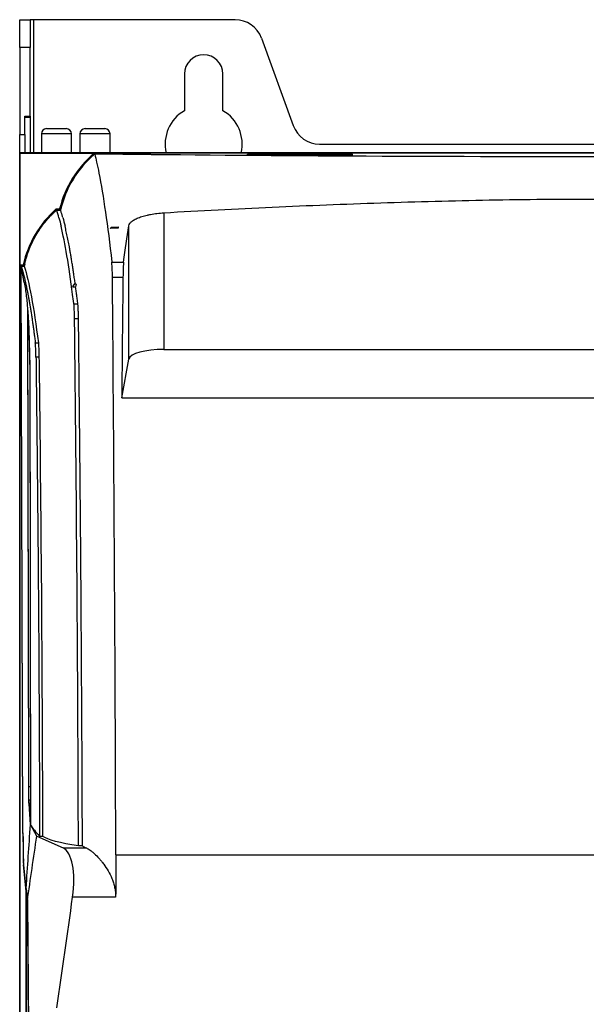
# Model space of a CAD drawing. Header units: millimetres. Extents: x 82 to 1002, y -172 to 1064.
# Tile 92 of 159: x 538 to 619, y 485 to 626. Entities that reach past the tile are written whole.
import ezdxf

# ---------------------------------------------------------------- set-up
doc = ezdxf.new("R2010")
doc.units = ezdxf.units.MM

msp = doc.modelspace()

# ---------------------------------------------------------------- linework, layer by layer
at = {"color": 7, "linetype": 'Continuous', "lineweight": 25}
for p, q in [((538.21, 625.78), (539.71, 625.78)), ((538.21, 621.83), (538.21, 625.78)), ((539.71, 625.78), (539.71, 621.83)), ((540.21, 625.78), (539.71, 625.78)), ((568.95, 625.78), (540.21, 625.78)), ((572.71, 623.15), (577.25, 610.66)), ((539.71, 621.83), (538.21, 621.83)), ((538.21, 621.83), (538.21, 609.41)), ((539.71, 612), (539.71, 621.83)), ((561.71, 618.03), (561.71, 612.79)), ((567.21, 612.79), (567.21, 618.03)), ((538.96, 612), (539.71, 612)), ((538.96, 609.41), (538.96, 612)), ((539.71, 611.83), (538.96, 611.83)), ((539.71, 612), (539.71, 611.83)), ((539.71, 611.83), (539.71, 606.78)), ((542.05, 610.23), (544.85, 610.23)), ((547.55, 610.23), (550.35, 610.23)), ((538.21, 609.41), (538.96, 609.41)), ((538.21, 606.78), (538.21, 609.41)), ((538.96, 609.41), (538.96, 606.78)), ((541.3, 609.48), (541.3, 606.78)), ((545.6, 606.78), (545.6, 609.48)), ((546.8, 609.48), (546.8, 606.78)), ((551.1, 606.78), (551.1, 609.48)), ((581.01, 608.03), (660.41, 608.03)), ((538.21, 282.28), (538.21, 606.78)), ((538.21, 606.78), (538.96, 606.78)), ((538.22, 606.77), (538.22, 281.79)), ((538.22, 606.77), (538.24, 606.74)), ((703.2, 606.77), (538.22, 606.77)), ((538.24, 590.78), (538.24, 606.74)), ((538.24, 606.74), (548.87, 606.74)), ((538.96, 606.77), (538.96, 606.78)), ((539.46, 606.77), (539.46, 606.78)), ((539.46, 606.78), (539.96, 606.78)), ((539.96, 606.78), (551.46, 606.78)), ((548.87, 606.74), (548.91, 606.61)), ((548.91, 606.61), (548.91, 606.61)), ((551.46, 606.78), (551.96, 606.78)), ((551.96, 606.77), (551.96, 606.78)), ((551.96, 606.78), (552.46, 606.78)), ((552.46, 606.77), (552.46, 606.78)), ((552.46, 606.78), (688.96, 606.78)), ((570.71, 606.58), (570.71, 606.46)), ((585.21, 606.59), (571.21, 606.59)), ((571.21, 606.46), (585.21, 606.46)), ((585.71, 606.46), (585.71, 606.58)), ((543.47, 598.62), (543.41, 598.78)), ((543.41, 598.78), (543.91, 598.78)), ((543.47, 598.62), (544.03, 598.62)), ((544.04, 598.61), (543.47, 598.61)), ((544.03, 598.62), (543.91, 598.78)), ((558.78, 598.23), (558.78, 578.72)), ((551.28, 596.11), (551.27, 596.13)), ((552.24, 596.17), (551.28, 596.11)), ((552.24, 596.17), (552.27, 596.2)), ((552.24, 596.05), (552.24, 596.17)), ((553.78, 577.36), (553.78, 596.38)), ((538.42, 590.6), (538.24, 590.78)), ((538.24, 590.78), (538.71, 590.78)), ((538.67, 509.64), (538.42, 590.6)), ((538.42, 590.6), (538.85, 590.6)), ((538.86, 588.27), (538.43, 590.59)), ((538.68, 509.73), (538.43, 590.59)), ((538.86, 590.59), (538.43, 590.59)), ((538.85, 590.6), (538.71, 590.78)), ((551.36, 591.19), (553.04, 591.19)), ((552.94, 588.99), (551.44, 588.99)), ((545.72, 587.66), (546.19, 587.66)), ((546.13, 588.09), (546.03, 588.09)), ((546.06, 588.03), (546.03, 588.09)), ((546.27, 588.03), (546.06, 588.03)), ((545.94, 585.21), (546.51, 585.21)), ((539.51, 516.23), (539.35, 584.32)), ((539.52, 516.33), (539.36, 583.41)), ((546.6, 583.1), (546.03, 583.1)), ((540.44, 579.69), (540.87, 579.69)), ((540.96, 577.63), (540.53, 577.63)), ((558.78, 578.72), (681.9, 578.72)), ((552.77, 571.82), (553.78, 577.36)), ((552.77, 571.82), (637.75, 571.82)), ((539.73, 511.54), (539.54, 514.39)), ((539.74, 510.94), (539.54, 513.89)), ((540.65, 509.29), (539.74, 510.94)), ((540.65, 509.29), (544.39, 507.59)), ((541.05, 509.29), (541.47, 509.29)), ((544.39, 507.59), (547.73, 507.59)), ((547.16, 507.9), (546.59, 507.9)), ((551.92, 506.6), (637.75, 506.6)), ((539.13, 501.82), (538.75, 505.67)), ((539.12, 501.4), (538.75, 505.18)), ((539.13, 501.82), (539.31, 500.05)), ((539.13, 501.4), (539.12, 501.4)), ((539.18, 500.32), (539.28, 499.31)), ((551.9, 500.59), (545.76, 500.59)), ((539.31, 500.05), (539.52, 471.65)), ((539.3, 498.41), (539.31, 497.36)), ((539.31, 497.36), (539.5, 471.72))]:
    msp.add_line(p, q, dxfattribs=at)
at = {"color": 8, "linetype": 'Continuous', "lineweight": 25}
for p, q in [((540.21, 606.78), (540.21, 625.78)), ((545.6, 609.48), (541.3, 609.48)), ((551.1, 609.48), (546.8, 609.48)), ((539.96, 606.77), (539.96, 606.78)), ((551.46, 606.77), (551.46, 606.78)), ((570.71, 606.46), (570.71, 606.58)), ((571.21, 606.46), (571.21, 606.59)), ((585.21, 606.46), (585.21, 606.59)), ((585.71, 606.46), (585.71, 606.58)), ((539.73, 516.33), (539.52, 516.33)), ((539.73, 514.39), (539.54, 514.39)), ((538.8, 505.18), (538.75, 505.18)), ((539.3, 498.82), (539.15, 498.82))]:
    msp.add_line(p, q, dxfattribs=at)
at = {"color": 7, "linetype": 'Continuous', "lineweight": 25, "flags": 128}
msp.add_lwpolyline([(620.71, 606.22), (615.93, 606.22), (611.15, 606.22), (606.39, 606.23), (601.65, 606.24), (596.94, 606.26), (592.27, 606.27), (587.63, 606.29), (583.05, 606.32), (578.52, 606.35), (574.05, 606.38), (569.65, 606.41), (565.33, 606.44), (561.08, 606.48), (556.93, 606.52), (552.87, 606.57), (548.91, 606.61)], dxfattribs=at)
at = {"color": 7, "linetype": 'Continuous', "lineweight": 25}
for centre, radius, start, end in [((568.95, 621.78), 4, 20, 90), ((564.46, 618.03), 2.75, 0, 180), ((564.46, 608.03), 5.5, 120, 193.1366), ((564.46, 608.03), 5.5, 346.8634, 60), ((542.05, 609.48), 0.75, 90, 180), ((544.85, 609.48), 0.75, 0, 90), ((547.55, 609.48), 0.75, 90, 180), ((550.35, 609.48), 0.75, 0, 90), ((581.01, 612.03), 4, 200, 270), ((558.48, 595.23), 15, 129.8763, 166.3292), ((553.36, 587.55), 15, 131.56, 167.5934)]:
    msp.add_arc(centre, radius, start, end, dxfattribs=at)
for centre, major_axis, ratio, start_param, end_param in [((558.48, 595.28), (0, 14.83), 0.999995, 0.70114, 0.723758), ((553.36, 587.6), (0, 14.81), 0.999995, 0.731374, 0.756745), ((558.48, 595.28), (0, 14.83), 0.999995, 1.322473, 1.34341), ((553.36, 587.6), (0, 14.81), 0.999995, 1.346534, 1.367031), ((553.1, 588.39), (0, 3), 0.052408, 0.365642, 1.369799), ((583.75, 469.2), (0, 600), 0.052408, 1.369799, 1.398916), ((558.78, 577.29), (5, 0), 0.286745, 1.570796, 3.089233), ((538.77, 510.6), (0, 5.5), 0.017455, 1.745329, 2.96706), ((542.73, 500.19), (1.4, 7.48), 0.384173, 4.836382, 6.189036), ((518.36, 484.45), (0, 1190), 0.017455, 4.651965, 4.726987), ((518.36, 484.45), (0, 1189.5), 0.017455, 4.653799, 4.72664), ((303.78, 469.2), (111.82, 598.46), 0.384173, 4.810024, 4.836382), ((520.11, 475.9), (0, 1100), 0.017455, 4.731891, 4.734344)]:
    msp.add_ellipse(centre, major_axis=major_axis, ratio=ratio, start_param=start_param, end_param=end_param, dxfattribs=at)
for points in [[(548.92, 606.6), (546.46, 604.53), (544.74, 601.73), (544.04, 598.61)], [(548.92, 606.6), (549.01, 606.24), (549.1, 605.85), (549.19, 605.44)], [(620.71, 606.21), (595.02, 606.21), (569.95, 606.35), (548.92, 606.6)], [(549.19, 605.44), (549.3, 604.96), (549.41, 604.44), (549.52, 603.88)], [(549.52, 603.88), (550.14, 600.7), (550.76, 596.45), (551.36, 591.19)], [(543.81, 597.5), (543.7, 597.9), (543.58, 598.28), (543.47, 598.61)], [(543.81, 597.5), (543.91, 597.13), (544.01, 596.73), (544.12, 596.3)], [(544.36, 597.54), (544.47, 597.16), (544.58, 596.75), (544.68, 596.3)], [(551.17, 596), (551.21, 596.04), (551.24, 596.09), (551.27, 596.13)], [(551.28, 596.11), (551.25, 596.07), (551.21, 596.04), (551.17, 596)], [(552.24, 596.05), (551.89, 596.03), (551.53, 596.02), (551.17, 596)], [(551.27, 596.13), (551.6, 596.15), (551.93, 596.18), (552.27, 596.2)], [(552.27, 596.2), (552.26, 596.15), (552.25, 596.1), (552.24, 596.05)], [(553.04, 591.19), (553.29, 593.02), (553.53, 594.76), (553.78, 596.38)], [(538.86, 590.59), (539.55, 588.42), (540.22, 584.77), (540.87, 579.69)], [(551.92, 506.6), (551.84, 534.29), (551.68, 561.81), (551.44, 588.99)], [(546.03, 588.09), (545.92, 587.95), (545.82, 587.81), (545.72, 587.66)], [(546.06, 588.03), (545.94, 587.91), (545.83, 587.79), (545.72, 587.66)], [(546.13, 588.09), (546.18, 588.07), (546.22, 588.05), (546.27, 588.03)], [(546.27, 588.03), (546.24, 587.91), (546.21, 587.79), (546.19, 587.66)], [(546.03, 583.1), (546.02, 584.05), (545.99, 584.83), (545.94, 585.21)], [(546.59, 507.9), (546.51, 533.2), (546.32, 558.33), (546.03, 583.1)], [(540.53, 577.63), (540.52, 578.56), (540.48, 579.33), (540.44, 579.69)], [(540.87, 579.69), (540.91, 579.33), (540.95, 578.55), (540.96, 577.63)], [(539.13, 501.82), (539.34, 505), (539.53, 507.76), (539.74, 510.94)], [(539.74, 510.94), (540.06, 510.39), (540.5, 509.84), (541.05, 509.29)], [(546.59, 507.9), (543.98, 508.25), (542.18, 508.75), (541.47, 509.29)], [(547.16, 507.9), (547.31, 507.79), (547.5, 507.69), (547.73, 507.59)], [(551.92, 506.6), (551.92, 504.6), (551.92, 502.59), (551.9, 500.59)]]:
    msp.add_open_spline(points, degree=3, dxfattribs=at)
for points, knots in [([(571.21, 606.59), (571.14, 606.59), (571.08, 606.59), (570.96, 606.59), (570.9, 606.58), (570.81, 606.58), (570.77, 606.58), (570.72, 606.58), (570.71, 606.58), (570.71, 606.58)], [3.141593, 3.141593, 3.141593, 3.141593, 3.534292, 3.534292, 3.926991, 3.926991, 4.31969, 4.31969, 4.712389, 4.712389, 4.712389, 4.712389]), ([(570.71, 606.46), (570.71, 606.46), (570.72, 606.46), (570.77, 606.46), (570.81, 606.46), (570.9, 606.46), (570.96, 606.46), (571.08, 606.46), (571.14, 606.46), (571.21, 606.46)], [4.712389, 4.712389, 4.712389, 4.712389, 5.105088, 5.105088, 5.497787, 5.497787, 5.890486, 5.890486, 6.283185, 6.283185, 6.283185, 6.283185]), ([(585.71, 606.58), (585.71, 606.58), (585.7, 606.58), (585.65, 606.58), (585.61, 606.58), (585.52, 606.58), (585.46, 606.59), (585.34, 606.59), (585.27, 606.59), (585.21, 606.59)], [1.570796, 1.570796, 1.570796, 1.570796, 1.963495, 1.963495, 2.356194, 2.356194, 2.748894, 2.748894, 3.141593, 3.141593, 3.141593, 3.141593]), ([(585.21, 606.46), (585.27, 606.46), (585.34, 606.46), (585.46, 606.46), (585.52, 606.46), (585.61, 606.46), (585.65, 606.46), (585.7, 606.46), (585.71, 606.46), (585.71, 606.46)], [0, 0, 0, 0, 0.392699, 0.392699, 0.785398, 0.785398, 1.178097, 1.178097, 1.570796, 1.570796, 1.570796, 1.570796]), ([(558.78, 598.23), (563.93, 598.53), (569.09, 598.79), (579.41, 599.27), (584.57, 599.47), (594.89, 599.82), (600.05, 599.96), (610.38, 600.15), (615.54, 600.19), (620.71, 600.19)], [0, 0, 0, 0, 0.25, 0.25, 0.5, 0.5, 0.75, 0.75, 1, 1, 1, 1]), ([(538.86, 590.59), (538.88, 590.67), (538.91, 590.84), (538.97, 591.1), (539.04, 591.35), (539.1, 591.6), (539.18, 591.85), (539.25, 592.1), (539.33, 592.35), (539.42, 592.59), (539.61, 593.13), (539.95, 593.93), (540.5, 594.97), (541.13, 595.97), (541.71, 596.76), (542.22, 597.36), (542.58, 597.74), (542.9, 598.07), (543.18, 598.35), (543.37, 598.52), (543.47, 598.61)], [0, 0, 0, 0, 0.027819, 0.055609, 0.083378, 0.111134, 0.138887, 0.166644, 0.194415, 0.222209, 0.250033, 0.375005, 0.500005, 0.624976, 0.749976, 0.812466, 0.874986, 0.916655, 0.958317, 1, 1, 1, 1]), ([(544.36, 597.54), (544.35, 597.61), (544.31, 597.73), (544.26, 597.92), (544.2, 598.1), (544.15, 598.27), (544.09, 598.45), (544.06, 598.56), (544.04, 598.61)], [0, 0, 0, 0, 0.163747, 0.3286618, 0.4947445, 0.6619951, 0.8304136, 1, 1, 1, 1]), ([(553.78, 596.38), (553.8, 596.49), (553.85, 596.59), (553.95, 596.75), (554, 596.8), (554.1, 596.9), (554.16, 596.95), (554.35, 597.1), (554.5, 597.2), (554.77, 597.34), (554.87, 597.39), (555.07, 597.48), (555.18, 597.52), (555.52, 597.65), (555.76, 597.73), (556.16, 597.84), (556.3, 597.87), (556.58, 597.94), (556.73, 597.97), (557.18, 598.06), (557.48, 598.1), (558.12, 598.18), (558.45, 598.21), (558.78, 598.23)], [0, 0, 0, 0, 0.125, 0.125, 0.1875, 0.1875, 0.25, 0.25, 0.375, 0.375, 0.4375, 0.4375, 0.5, 0.5, 0.625, 0.625, 0.6875, 0.6875, 0.75, 0.75, 0.875, 0.875, 1, 1, 1, 1]), ([(545.94, 585.21), (545.94, 585.24), (545.88, 585.7), (545.82, 586.14), (545.23, 590.67), (544.68, 593.93), (544.12, 596.3)], [0.0980337, 0.0980337, 0.0980337, 0.0980337, 0.0997964, 0.1254932, 0.1254932, 0.3838905, 0.3838905, 0.3838905, 0.3838905]), ([(546.13, 588.09), (546.12, 588.21), (546.08, 588.45), (546.03, 588.8), (545.98, 589.15), (545.93, 589.49), (545.88, 589.84), (545.83, 590.18), (545.78, 590.51), (545.72, 590.85), (545.67, 591.17), (545.62, 591.5), (545.57, 591.82), (545.51, 592.14), (545.46, 592.45), (545.4, 592.76), (545.35, 593.06), (545.29, 593.42), (545.21, 593.81), (545.13, 594.25), (545.04, 594.68), (544.95, 595.1), (544.86, 595.51), (544.77, 595.91), (544.71, 596.17), (544.68, 596.3)], [0, 0, 0, 0, 0.035147, 0.07047, 0.105968, 0.141641, 0.177489, 0.213512, 0.249711, 0.286085, 0.322634, 0.359358, 0.396257, 0.433332, 0.470581, 0.508006, 0.545606, 0.583381, 0.640332, 0.698138, 0.7568, 0.816317, 0.876689, 0.937917, 1, 1, 1, 1]), ([(538.43, 590.59), (538.45, 590.54), (538.48, 590.43), (538.53, 590.27), (538.58, 590.11), (538.62, 589.95), (538.67, 589.78), (538.72, 589.6), (538.76, 589.43), (538.81, 589.25), (538.85, 589.06), (538.9, 588.88), (538.94, 588.69), (538.99, 588.5), (539.03, 588.3), (539.08, 588.11), (539.12, 587.91), (539.16, 587.71), (539.2, 587.5), (539.25, 587.29), (539.29, 587.09), (539.33, 586.88), (539.37, 586.66), (539.41, 586.45), (539.47, 586.13), (539.55, 585.7), (539.64, 585.16), (539.73, 584.6), (539.83, 584.03), (539.92, 583.44), (540.01, 582.84), (540.1, 582.24), (540.18, 581.62), (540.27, 580.99), (540.35, 580.35), (540.41, 579.91), (540.44, 579.69)], [0, 0, 0, 0, 0.023503, 0.046846, 0.070029, 0.093052, 0.115914, 0.138616, 0.161157, 0.183538, 0.205759, 0.22782, 0.24972, 0.27146, 0.29304, 0.31446, 0.335719, 0.356818, 0.377756, 0.398534, 0.419152, 0.43961, 0.459907, 0.480045, 0.500021, 0.547735, 0.594996, 0.641805, 0.688162, 0.734067, 0.77952, 0.82452, 0.869068, 0.913164, 0.956808, 1, 1, 1, 1]), ([(551.44, 588.99), (551.43, 589.81), (551.41, 590.51), (551.37, 591.04), (551.37, 591.12), (551.36, 591.19)], [0.40269938, 0.40269938, 0.40269938, 0.40269938, 0.42004558, 0.42004558, 0.42399622, 0.42399622, 0.42399622, 0.42399622]), ([(538.86, 588.27), (538.91, 587.96), (539.01, 587.36), (539.15, 586.38), (539.25, 585.43), (539.34, 584.44), (539.42, 583.41), (539.48, 582.29), (539.51, 581.53), (539.52, 581.16)], [0, 0, 0, 0, 0.186026, 0.358093, 0.506448, 0.6296, 0.766011, 0.885004, 1, 1, 1, 1]), ([(546.51, 585.21), (546.49, 585.33), (546.46, 585.57), (546.42, 585.93), (546.37, 586.28), (546.33, 586.63), (546.28, 586.98), (546.24, 587.32), (546.21, 587.55), (546.19, 587.66)], [0, 0, 0, 0, 0.140785, 0.28226, 0.424426, 0.567284, 0.710832, 0.85507, 1, 1, 1, 1]), ([(546.6, 583.1), (546.6, 583.14), (546.6, 583.22), (546.6, 583.34), (546.6, 583.46), (546.59, 583.58), (546.59, 583.7), (546.59, 583.82), (546.58, 583.93), (546.58, 584.04), (546.58, 584.16), (546.57, 584.26), (546.57, 584.38), (546.56, 584.51), (546.55, 584.65), (546.55, 584.78), (546.54, 584.9), (546.53, 585.02), (546.52, 585.12), (546.51, 585.18), (546.51, 585.21)], [0, 0, 0, 0, 0.0438148, 0.0879548, 0.1324202, 0.1772112, 0.2223279, 0.2677707, 0.3135395, 0.3596348, 0.4060565, 0.452805, 0.4998802, 0.5647268, 0.6317727, 0.7010181, 0.7724633, 0.8461086, 0.9219541, 1, 1, 1, 1]), ([(539.43, 583.11), (539.44, 582.9), (539.48, 581.99), (539.54, 580.07), (539.6, 577.88), (539.63, 576.79), (539.64, 576.16), (539.64, 575.17), (539.65, 573.81), (539.66, 568.42), (539.68, 559.68), (539.7, 547.45), (539.72, 535.54), (539.73, 523.57), (539.73, 515.55), (539.73, 511.54)], [0, 0, 0, 0, 0.029159, 0.12442, 0.205032, 0.220741, 0.230543, 0.240329, 0.259864, 0.279496, 0.434502, 0.575477, 0.716452, 0.858226, 1, 1, 1, 1]), ([(547.16, 507.9), (547.16, 508.45), (547.15, 509.54), (547.15, 511.19), (547.14, 512.83), (547.14, 514.47), (547.13, 516.11), (547.12, 517.76), (547.11, 519.4), (547.11, 521.04), (547.1, 522.68), (547.09, 524.32), (547.08, 525.97), (547.07, 527.61), (547.06, 529.25), (547.05, 530.89), (547.04, 532.53), (547.03, 534.17), (547.02, 535.81), (547.01, 537.45), (547, 539.08), (546.99, 540.72), (546.98, 542.36), (546.97, 544), (546.96, 545.63), (546.94, 547.27), (546.93, 548.9), (546.92, 550.54), (546.91, 552.17), (546.89, 553.81), (546.88, 555.44), (546.86, 557.07), (546.85, 558.71), (546.83, 560.34), (546.82, 561.97), (546.8, 563.6), (546.79, 565.23), (546.77, 566.85), (546.76, 568.48), (546.74, 570.11), (546.72, 571.74), (546.71, 573.36), (546.69, 574.99), (546.67, 576.61), (546.66, 578.23), (546.64, 579.85), (546.62, 581.48), (546.61, 582.56), (546.6, 583.1)], [0, 0, 0, 0, 0.021662, 0.043328, 0.064997, 0.086669, 0.108345, 0.130024, 0.151707, 0.173393, 0.195082, 0.216775, 0.238471, 0.260171, 0.281874, 0.303581, 0.325291, 0.347004, 0.368721, 0.390441, 0.412165, 0.433892, 0.455623, 0.477357, 0.499094, 0.520835, 0.542579, 0.564327, 0.586078, 0.607832, 0.62959, 0.651351, 0.673116, 0.694884, 0.716656, 0.738431, 0.76021, 0.781992, 0.803777, 0.825566, 0.847358, 0.869154, 0.890953, 0.912755, 0.934561, 0.956371, 0.978184, 1, 1, 1, 1]), ([(539.52, 581.23), (539.54, 580.35), (539.58, 579.25), (539.62, 577.67), (539.64, 577.02), (539.65, 575.33), (539.65, 573.48), (539.66, 571.65), (539.66, 569.8), (539.67, 565.19), (539.69, 557.32), (539.71, 546.15), (539.72, 534.45), (539.73, 522.71), (539.74, 514.87), (539.74, 510.94)], [0, 0, 0, 0, 0.097772, 0.121872, 0.145793, 0.169023, 0.193122, 0.217226, 0.241326, 0.265423, 0.397907, 0.548399, 0.698878, 0.849395, 1, 1, 1, 1]), ([(540.53, 577.63), (540.54, 577.2), (540.55, 576.35), (540.56, 575.08), (540.58, 573.8), (540.59, 572.53), (540.61, 571.25), (540.62, 569.97), (540.64, 568.69), (540.65, 567.41), (540.67, 566.13), (540.68, 564.85), (540.69, 563.57), (540.71, 562.28), (540.72, 561), (540.73, 559.72), (540.75, 558.43), (540.76, 557.15), (540.77, 555.86), (540.78, 554.57), (540.79, 553.29), (540.81, 552), (540.82, 550.71), (540.83, 549.42), (540.84, 548.13), (540.85, 546.84), (540.86, 545.55), (540.87, 544.26), (540.88, 542.97), (540.89, 541.68), (540.9, 540.39), (540.91, 539.09), (540.92, 537.8), (540.92, 536.51), (540.93, 535.21), (540.94, 533.92), (540.95, 532.62), (540.96, 531.33), (540.96, 530.04), (540.97, 528.74), (540.98, 527.44), (540.98, 526.15), (540.99, 524.85), (540.99, 523.56), (541, 522.26), (541.01, 520.96), (541.01, 519.67), (541.02, 518.37), (541.02, 517.07), (541.03, 515.78), (541.03, 514.48), (541.03, 513.18), (541.04, 511.89), (541.04, 510.59), (541.04, 509.72), (541.05, 509.29)], [0, 0, 0, 0, 0.018953, 0.037903, 0.05685, 0.075793, 0.094733, 0.11367, 0.132604, 0.151534, 0.170461, 0.189384, 0.208305, 0.227222, 0.246136, 0.265046, 0.283953, 0.302857, 0.321758, 0.340655, 0.359549, 0.37844, 0.397328, 0.416212, 0.435093, 0.453971, 0.472845, 0.491716, 0.510584, 0.529449, 0.54831, 0.567168, 0.586023, 0.604874, 0.623722, 0.642567, 0.661409, 0.680247, 0.699082, 0.717914, 0.736743, 0.755568, 0.77439, 0.793209, 0.812024, 0.830837, 0.849646, 0.868451, 0.887254, 0.906053, 0.924849, 0.943642, 0.962431, 0.981217, 1, 1, 1, 1]), ([(540.96, 577.63), (540.96, 577.56), (540.96, 577.5), (540.97, 576.61), (540.98, 575.78), (541.26, 553.4), (541.42, 531.42), (541.47, 509.29)], [0.3821277, 0.3821277, 0.3821277, 0.3821277, 0.3838905, 0.3838905, 0.40665, 0.40665, 1, 1, 1, 1]), ([(539.54, 513.89), (539.54, 513.93), (539.53, 513.99), (539.52, 514.45), (539.51, 515.24), (539.51, 516.23)], [0.19316921, 0.19316921, 0.19316921, 0.19316921, 0.20051408, 0.20051408, 0.23313694, 0.23313694, 0.23313694, 0.23313694]), ([(539.54, 514.39), (539.54, 514.43), (539.53, 514.5), (539.53, 514.67), (539.53, 514.74), (539.53, 514.88), (539.53, 514.96), (539.52, 515.13), (539.52, 515.22), (539.52, 515.42), (539.52, 515.52), (539.52, 515.74), (539.52, 515.85), (539.52, 516.09), (539.52, 516.21), (539.52, 516.33)], [0, 0, 0, 0, 0.25, 0.25, 0.375, 0.375, 0.5, 0.5, 0.625, 0.625, 0.75, 0.75, 0.875, 0.875, 1, 1, 1, 1]), ([(538.68, 509.73), (538.68, 508.84), (538.69, 508.04), (538.71, 506.5), (538.73, 505.88), (538.75, 505.67)], [0.20051408, 0.20051408, 0.20051408, 0.20051408, 0.22490086, 0.22490086, 0.25752372, 0.25752372, 0.25752372, 0.25752372]), ([(539.31, 500.05), (539.53, 501.59), (539.75, 503.13), (540.2, 506.21), (540.42, 507.75), (540.65, 509.29)], [0, 0, 0, 0, 0.5, 0.5, 1, 1, 1, 1]), ([(547.73, 507.59), (547.9, 507.52), (548.08, 507.41), (548.37, 507.21), (548.47, 507.13), (548.67, 506.96), (548.78, 506.87), (549.1, 506.58), (549.32, 506.35), (549.65, 505.98), (549.76, 505.85), (549.98, 505.58), (550.09, 505.43), (550.42, 504.99), (550.63, 504.67), (551.02, 503.98), (551.21, 503.61), (551.45, 503.02), (551.53, 502.81), (551.66, 502.39), (551.71, 502.18), (551.81, 501.74), (551.84, 501.51), (551.89, 501.05), (551.9, 500.82), (551.9, 500.59)], [0, 0, 0, 0, 0.125, 0.125, 0.1875, 0.1875, 0.25, 0.25, 0.375, 0.375, 0.4375, 0.4375, 0.5, 0.5, 0.625, 0.625, 0.75, 0.75, 0.8125, 0.8125, 0.875, 0.875, 0.9375, 0.9375, 1, 1, 1, 1]), ([(539.15, 498.82), (539.15, 498.93), (539.15, 499.04), (539.15, 499.25), (539.15, 499.36), (539.15, 499.56), (539.16, 499.66), (539.16, 499.83), (539.16, 499.91), (539.16, 500.06), (539.16, 500.12), (539.17, 500.22), (539.17, 500.26), (539.17, 500.35), (539.18, 500.36), (539.18, 500.32)], [0, 0, 0, 0, 0.125, 0.125, 0.25, 0.25, 0.375, 0.375, 0.5, 0.5, 0.625, 0.625, 0.75, 0.75, 1, 1, 1, 1]), ([(539.15, 498.82), (539.15, 485.07), (539.15, 471.31), (539.14, 443.82), (539.13, 430.07), (539.12, 416.34)], [0, 0, 0, 0, 0.5, 0.5, 1, 1, 1, 1]), ([(539.28, 499.31), (539.28, 499.29), (539.29, 499.26), (539.29, 499.15), (539.29, 499.09), (539.3, 498.93), (539.3, 498.84), (539.3, 498.64), (539.3, 498.53), (539.3, 498.41)], [0, 0, 0, 0, 0.25, 0.25, 0.5, 0.5, 0.75, 0.75, 1, 1, 1, 1])]:
    msp.add_open_spline(points, degree=3, knots=knots, dxfattribs=at)

doc.saveas('drawing.dxf')
